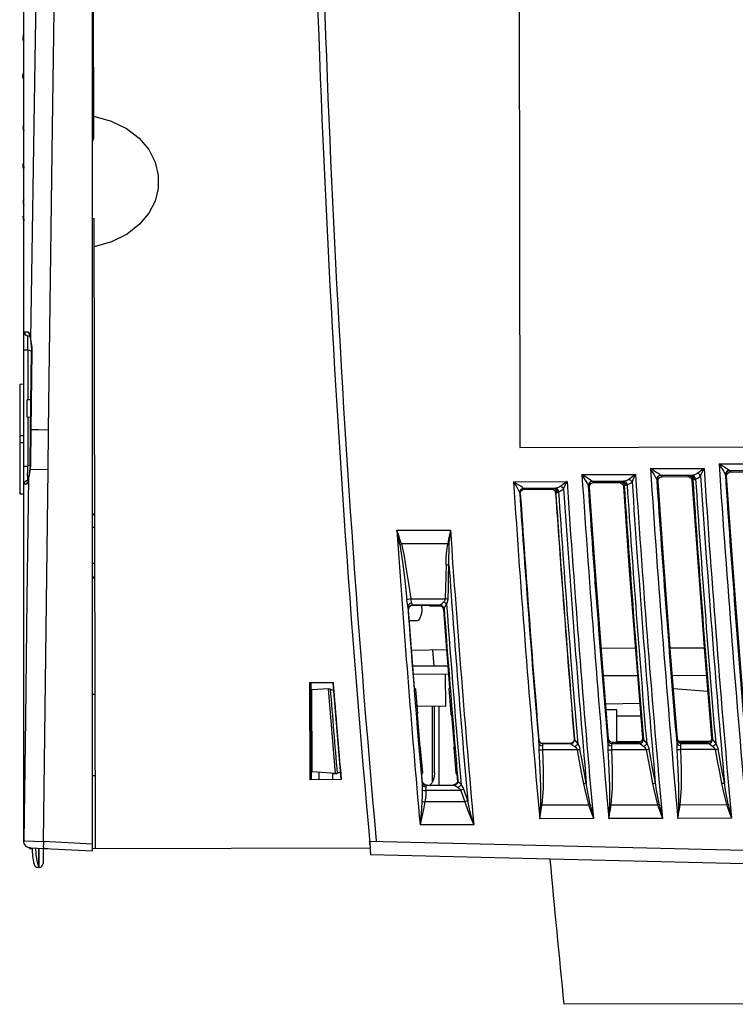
# Model space of a CAD drawing. Extents: x 0 to 420, y 0 to 297.
# Tile 24 of 30: x 262 to 288, y 119 to 155. Entities that reach past the tile are written whole.
import ezdxf

# ---------------------------------------------------------------- set-up
doc = ezdxf.new("R2010")
doc.units = 0
doc.header["$LTSCALE"] = 23.1
doc.layers.get('0').update_dxf_attribs({"linetype": 'CONTINUOUS'})

msp = doc.modelspace()

# ---------------------------------------------------------------- linework, layer by layer
at = {"color": 7, "linetype": 'CONTINUOUS'}
for p, q in [((264.22, 124.314), (264.22, 172.916)), ((264.267, 150.297), (264.223, 172.385)), ((279.691, 168.484), (279.75, 138.984)), ((261.72, 124.682), (261.72, 166.403)), ((261.705, 153.957), (261.698, 153.932)), ((261.72, 153.994), (261.7, 153.975)), ((261.687, 153.865), (261.686, 153.836)), ((261.695, 153.83), (261.686, 153.836)), ((261.689, 153.797), (261.69, 153.795)), ((261.69, 153.795), (261.72, 153.763)), ((261.693, 153.878), (261.692, 153.862)), ((261.692, 153.862), (261.693, 153.871)), ((261.692, 153.862), (261.692, 153.862)), ((261.695, 153.907), (261.693, 153.878)), ((261.694, 153.862), (261.693, 153.871)), ((261.698, 153.932), (261.695, 153.907)), ((262.115, 153.046), (261.962, 142.92)), ((261.72, 152.599), (261.7, 152.579)), ((261.72, 152.511), (261.709, 152.509)), ((261.696, 152.399), (261.72, 152.375)), ((261.72, 150.717), (261.699, 150.696)), ((261.699, 150.628), (261.692, 150.626)), ((261.692, 150.626), (261.693, 150.594)), ((261.693, 150.594), (261.695, 150.564)), ((261.699, 150.615), (261.699, 150.599)), ((261.699, 150.615), (261.699, 150.615)), ((261.699, 150.615), (261.7, 150.611)), ((261.699, 150.599), (261.702, 150.57)), ((261.7, 150.617), (261.7, 150.611)), ((261.704, 150.516), (261.72, 150.5)), ((261.72, 149.323), (261.699, 149.301)), ((261.71, 149.12), (261.72, 149.111)), ((261.72, 149.159), (261.716, 149.161)), ((261.715, 147.973), (261.698, 147.956)), ((261.72, 147.993), (261.699, 147.97)), ((261.7, 147.906), (261.703, 147.875)), ((261.704, 147.914), (261.705, 147.9)), ((261.704, 147.914), (261.704, 147.914)), ((261.705, 147.903), (261.705, 147.9)), ((261.72, 147.821), (261.712, 147.849)), ((261.711, 147.842), (261.714, 147.824)), ((261.714, 147.824), (261.72, 147.807)), ((261.716, 147.787), (261.72, 147.784)), ((261.72, 147.416), (261.699, 147.392)), ((261.699, 147.39), (261.699, 147.392)), ((261.72, 147.211), (261.719, 147.209)), ((264.273, 147.313), (264.22, 147.293)), ((264.32, 124.403), (264.273, 147.313)), ((261.942, 143.02), (261.871, 143.036)), ((261.883, 143.181), (261.897, 143.115)), ((261.897, 143.115), (261.94, 143.062)), ((261.939, 143.06), (261.962, 142.92)), ((261.94, 143.031), (261.951, 142.973)), ((261.951, 142.973), (261.961, 142.9)), ((261.962, 142.92), (261.961, 142.902)), ((261.961, 142.902), (261.961, 142.9)), ((261.961, 142.902), (261.977, 142.779)), ((261.962, 142.92), (261.986, 142.78)), ((261.72, 142.534), (261.867, 142.534)), ((261.867, 142.534), (261.867, 140.715)), ((261.867, 142.534), (261.999, 142.496)), ((261.977, 142.779), (261.998, 142.569)), ((261.998, 142.569), (262, 142.47)), ((261.964, 139.625), (262, 142.47)), ((262.013, 142.469), (261.978, 139.625)), ((262.013, 142.469), (262, 142.47)), ((261.57, 141.288), (261.72, 141.291)), ((261.57, 141.288), (261.57, 137.294)), ((261.978, 140.718), (261.837, 140.715)), ((261.838, 140.081), (261.837, 140.715)), ((261.97, 140.078), (261.838, 140.081)), ((261.867, 140.081), (261.867, 138.298)), ((261.948, 138.348), (261.964, 139.625)), ((261.978, 139.625), (261.962, 138.348)), ((262.241, 139.622), (261.964, 139.625)), ((262.619, 139.617), (262.241, 139.622)), ((262.601, 138.173), (262.619, 139.617)), ((261.57, 139.413), (261.72, 139.416)), ((261.57, 139.169), (261.72, 139.166)), ((279.75, 138.984), (293.25, 139.011)), ((261.72, 138.298), (261.867, 138.298)), ((261.948, 138.322), (261.867, 138.298)), ((261.939, 138.196), (261.929, 138.118)), ((261.94, 138.208), (261.939, 138.196)), ((261.95, 138.181), (261.939, 138.196)), ((261.948, 138.328), (261.94, 138.208)), ((261.948, 138.348), (261.948, 138.328)), ((261.962, 138.348), (261.948, 138.348)), ((261.956, 138.237), (261.95, 138.181)), ((261.961, 138.293), (261.956, 138.237)), ((261.962, 138.348), (261.961, 138.293)), ((284.496, 138.212), (286.443, 138.216)), ((286.99, 138.387), (288.937, 138.391)), ((261.86, 137.877), (261.859, 137.985)), ((261.892, 137.863), (261.874, 137.748)), ((261.892, 137.88), (261.885, 137.832)), ((261.91, 137.959), (261.892, 137.863)), ((261.902, 137.95), (261.892, 137.879)), ((261.892, 137.879), (261.892, 137.88)), ((261.892, 137.863), (261.892, 137.879)), ((261.929, 138.118), (261.902, 137.95)), ((261.932, 138.067), (261.91, 137.959)), ((261.95, 138.181), (261.932, 138.067)), ((262.601, 138.173), (261.95, 138.181)), ((262.434, 124.657), (262.601, 138.173)), ((282.005, 137.995), (283.952, 137.999)), ((285.959, 137.965), (284.875, 137.963)), ((284.92, 137.921), (284.875, 137.963)), ((284.92, 137.921), (285.855, 137.923)), ((285.884, 137.954), (285.855, 137.923)), ((285.855, 137.923), (285.927, 137.905)), ((285.956, 137.936), (285.884, 137.954)), ((286.019, 137.946), (285.959, 137.965)), ((286.213, 138.048), (286.158, 138.015)), ((287.22, 137.978), (287.264, 137.937)), ((288.453, 138.14), (287.369, 138.138)), ((287.413, 138.097), (287.369, 138.138)), ((287.413, 138.097), (288.35, 138.099)), ((261.835, 137.649), (261.732, 137.647)), ((261.813, 137.78), (261.867, 137.796)), ((261.869, 137.748), (261.866, 137.736)), ((261.867, 137.796), (261.88, 137.799)), ((261.879, 137.795), (261.867, 137.796)), ((279.517, 137.736), (281.464, 137.74)), ((280.98, 137.489), (279.896, 137.487)), ((279.914, 137.47), (279.896, 137.487)), ((279.914, 137.47), (280.899, 137.472)), ((280.905, 137.478), (280.899, 137.472)), ((282.235, 137.586), (282.281, 137.543)), ((283.468, 137.748), (282.384, 137.746)), ((282.43, 137.703), (282.384, 137.746)), ((282.43, 137.703), (283.363, 137.705)), ((283.393, 137.737), (283.363, 137.705)), ((283.513, 137.565), (283.543, 137.597)), ((284.726, 137.803), (284.771, 137.761)), ((286.005, 137.783), (286.034, 137.814)), ((261.57, 137.294), (261.72, 137.291)), ((279.765, 137.31), (279.747, 137.327)), ((281.055, 137.338), (281.049, 137.332)), ((264.22, 136.576), (264.295, 136.572)), ((264.295, 136.53), (264.22, 136.531)), ((264.296, 136.068), (264.22, 136.072)), ((275.276, 135.974), (277.224, 135.978)), ((277.128, 135.48), (275.443, 135.477)), ((264.299, 134.765), (264.22, 134.76)), ((264.22, 134.275), (264.3, 134.276)), ((264.298, 134.233), (264.22, 134.229)), ((275.683, 133.148), (275.674, 133.212)), ((275.742, 133.195), (275.791, 133.23)), ((275.784, 133.474), (277.032, 133.477)), ((275.797, 133.42), (275.784, 133.474)), ((275.845, 133.249), (275.785, 133.237)), ((275.791, 133.23), (275.852, 133.243)), ((275.823, 133.326), (275.797, 133.42)), ((275.831, 133.287), (275.823, 133.326)), ((276.845, 133.251), (275.845, 133.249)), ((275.852, 133.243), (275.845, 133.249)), ((275.852, 133.243), (276.46, 133.244)), ((276.188, 133.147), (276.188, 133.243)), ((276.461, 133.229), (276.46, 133.244)), ((276.461, 133.229), (276.825, 133.23)), ((276.845, 133.251), (276.825, 133.23)), ((275.703, 133.149), (275.695, 133.088)), ((275.702, 133.082), (275.695, 133.088)), ((276.974, 133.091), (276.993, 133.112)), ((276.974, 133.091), (277.085, 131.631)), ((276.016, 132.676), (275.733, 132.676)), ((277.085, 131.631), (275.815, 131.606)), ((276.629, 131.028), (276.583, 131.621)), ((277.085, 131.631), (277.132, 131.029)), ((282.706, 131.69), (283.941, 131.692)), ((285.212, 131.695), (286.449, 131.697)), ((277.132, 131.029), (275.86, 131.026)), ((277.132, 131.029), (277.194, 130.248)), ((277.156, 130.725), (275.882, 130.745)), ((277.053, 129.566), (277.051, 130.727)), ((282.786, 130.69), (284.021, 130.692)), ((285.293, 130.695), (286.53, 130.698)), ((272.117, 130.433), (272.963, 130.435)), ((272.124, 126.904), (272.117, 130.433)), ((272.952, 130.423), (272.129, 130.421)), ((272.136, 126.916), (272.129, 130.421)), ((272.157, 130.421), (272.164, 126.917)), ((264.22, 130.016), (264.308, 130.012)), ((272.792, 130.21), (272.193, 130.166)), ((272.199, 127.184), (272.193, 130.166)), ((272.792, 130.21), (272.856, 130.211)), ((273.045, 127.127), (272.792, 130.21)), ((272.86, 130.171), (272.972, 130.174)), ((275.921, 130.241), (275.967, 130.191)), ((276.038, 129.312), (275.967, 130.191)), ((277.169, 130.215), (277.194, 130.248)), ((277.169, 130.215), (277.243, 129.294)), ((286.578, 130.106), (285.332, 130.213)), ((272.159, 129.611), (272.194, 129.611)), ((284.103, 129.678), (282.87, 129.654)), ((272.195, 129.299), (272.16, 129.299)), ((277.053, 129.566), (276.016, 129.582)), ((276.023, 129.285), (276.038, 129.312)), ((276.123, 128.07), (276.023, 129.285)), ((276.575, 126.822), (276.569, 129.573)), ((276.648, 127.148), (276.643, 129.572)), ((276.821, 126.711), (276.815, 129.57)), ((277.263, 129.265), (277.243, 129.294)), ((277.263, 129.265), (277.36, 128.094)), ((283.269, 129.441), (282.888, 129.44)), ((283.272, 128.25), (283.269, 129.441)), ((284.141, 129.218), (283.27, 129.216)), ((272.196, 128.549), (272.161, 128.549)), ((272.162, 128.236), (272.197, 128.236)), ((280.441, 128.357), (280.434, 128.349)), ((280.465, 128.287), (280.441, 128.357)), ((280.513, 128.23), (280.584, 128.212)), ((280.591, 128.219), (280.584, 128.212)), ((280.584, 128.212), (281.585, 128.214)), ((281.577, 128.221), (280.591, 128.219)), ((281.577, 128.221), (281.585, 128.214)), ((281.726, 128.384), (281.733, 128.377)), ((282.973, 128.388), (282.943, 128.354)), ((282.997, 128.318), (282.973, 128.388)), ((283.021, 128.235), (283.092, 128.217)), ((283.092, 128.217), (283.123, 128.25)), ((283.092, 128.217), (284.093, 128.219)), ((284.057, 128.252), (283.123, 128.25)), ((283.272, 128.291), (284.157, 128.293)), ((284.057, 128.252), (284.093, 128.219)), ((284.241, 128.382), (284.207, 128.414)), ((285.481, 128.392), (285.451, 128.359)), ((285.505, 128.322), (285.481, 128.392)), ((285.53, 128.24), (285.601, 128.222)), ((286.668, 128.298), (285.534, 128.295)), ((285.601, 128.222), (285.63, 128.254)), ((285.601, 128.222), (286.602, 128.224)), ((286.567, 128.256), (285.63, 128.254)), ((286.567, 128.256), (286.602, 128.224)), ((286.75, 128.387), (286.716, 128.418)), ((272.162, 128.041), (272.197, 128.041)), ((273.142, 128.086), (273.241, 126.918)), ((276.123, 128.07), (276.143, 128.043)), ((276.218, 127.155), (276.143, 128.043)), ((277.345, 128.066), (277.36, 128.094)), ((277.345, 128.066), (277.424, 127.137)), ((281.829, 127.99), (280.58, 127.987)), ((281.829, 127.99), (281.982, 127.167)), ((284.337, 127.995), (283.088, 127.992)), ((284.337, 127.995), (284.491, 127.172)), ((286.846, 128), (285.597, 127.997)), ((273.045, 127.127), (272.199, 127.184)), ((272.454, 126.917), (272.454, 127.167)), ((272.954, 126.918), (272.954, 127.133)), ((272.954, 127.129), (273.11, 127.126)), ((273.107, 127.164), (273.22, 127.163)), ((276.18, 127.107), (276.218, 127.155)), ((276.203, 126.847), (276.18, 127.107)), ((277.454, 127.104), (277.424, 127.137)), ((277.454, 127.104), (277.479, 126.812)), ((281.982, 127.167), (282.058, 126.756)), ((284.491, 127.172), (284.568, 126.761)), ((264.314, 127.044), (264.22, 127.039)), ((272.136, 126.916), (272.124, 126.904)), ((273.255, 126.906), (272.124, 126.904)), ((272.136, 126.916), (273.241, 126.918)), ((273.241, 126.918), (273.255, 126.906)), ((276.192, 126.792), (276.193, 126.741)), ((276.203, 126.847), (276.196, 126.839)), ((276.196, 126.839), (276.22, 126.77)), ((276.227, 126.777), (276.203, 126.847)), ((276.22, 126.77), (276.274, 126.72)), ((276.281, 126.728), (276.227, 126.777)), ((276.352, 126.71), (276.281, 126.728)), ((276.551, 126.775), (276.491, 126.711)), ((277.449, 126.762), (277.4, 126.726)), ((277.48, 126.814), (277.449, 126.762)), ((277.488, 126.876), (277.48, 126.814)), ((277.495, 126.869), (277.488, 126.876)), ((276.274, 126.72), (276.345, 126.702)), ((277.604, 126.515), (276.331, 126.513)), ((276.352, 126.71), (276.345, 126.702)), ((276.345, 126.702), (277.35, 126.704)), ((276.352, 126.71), (277.339, 126.713)), ((277.4, 126.726), (277.339, 126.713)), ((277.346, 126.706), (277.339, 126.713)), ((277.406, 126.719), (277.346, 126.706)), ((277.409, 126.718), (277.35, 126.704)), ((277.35, 126.704), (277.392, 126.691)), ((277.604, 126.515), (277.743, 126.1)), ((277.854, 126.129), (277.71, 126.56)), ((277.743, 126.1), (276.298, 126.097)), ((280.556, 125.984), (282.243, 125.987)), ((283.065, 125.989), (284.752, 125.992)), ((285.575, 125.994), (287.261, 125.997)), ((282.42, 125.49), (280.47, 125.486)), ((284.93, 125.495), (282.979, 125.491)), ((287.439, 125.5), (285.489, 125.496)), ((278.073, 125.261), (276.123, 125.257)), ((261.72, 124.682), (261.723, 124.685)), ((261.72, 124.682), (261.72, 124.682)), ((261.72, 124.682), (261.72, 124.682)), ((264.22, 124.564), (262.434, 124.657)), ((274.277, 124.674), (291.78, 124.251)), ((261.92, 124.398), (261.919, 124.432)), ((261.92, 124.398), (262.021, 124.398)), ((261.957, 124.432), (264.22, 124.314)), ((262.27, 123.715), (262.27, 124.416)), ((262.277, 123.716), (262.277, 124.416)), ((262.417, 124.399), (262.588, 124.399)), ((262.42, 124.411), (262.42, 123.861)), ((264.22, 124.403), (274.312, 124.423)), ((291.531, 123.757), (274.323, 124.173)), ((262.27, 123.716), (262.228, 123.717)), ((262.27, 123.716), (262.277, 123.716)), ((291.541, 118.758), (281.35, 118.737))]:
    msp.add_line(p, q, dxfattribs=at)
for points in [[(262.45, 172.588), (262.277, 162.935), (262.115, 153.046)], [(262.619, 139.617), (262.764, 150.613), (262.917, 161.61), (263.079, 172.607)], [(261.7, 153.976), (261.698, 153.969), (261.694, 153.952), (261.691, 153.927)], [(261.72, 153.935), (261.708, 153.923), (261.7, 153.904)], [(261.72, 153.986), (261.717, 153.983), (261.705, 153.957)], [(261.686, 153.836), (261.687, 153.811), (261.689, 153.797)], [(261.691, 153.927), (261.688, 153.897), (261.687, 153.865)], [(261.692, 153.862), (261.692, 153.86), (261.693, 153.845)], [(261.7, 153.904), (261.7, 153.909), (261.699, 153.913), (261.699, 153.916), (261.698, 153.917), (261.698, 153.916), (261.697, 153.913), (261.696, 153.909), (261.695, 153.903), (261.694, 153.897), (261.694, 153.891), (261.694, 153.884), (261.693, 153.876), (261.693, 153.871)], [(261.693, 153.845), (261.695, 153.826), (261.7, 153.807), (261.707, 153.787), (261.718, 153.769), (261.72, 153.766)], [(261.7, 153.904), (261.7, 153.892), (261.699, 153.88), (261.697, 153.868), (261.696, 153.861), (261.694, 153.859), (261.694, 153.862)], [(261.689, 152.469), (261.689, 152.501), (261.691, 152.531), (261.694, 152.556), (261.697, 152.573), (261.7, 152.579)], [(261.709, 152.509), (261.708, 152.479), (261.707, 152.451), (261.704, 152.426), (261.701, 152.407), (261.698, 152.399), (261.696, 152.399)], [(261.7, 152.579), (261.701, 152.58), (261.704, 152.575), (261.707, 152.56), (261.708, 152.537), (261.709, 152.509)], [(261.696, 152.399), (261.694, 152.402), (261.691, 152.417), (261.689, 152.44), (261.689, 152.469)], [(264.266, 151.03), (264.889, 150.85), (265.448, 150.58), (265.913, 150.226), (266.261, 149.814), (266.494, 149.354), (266.606, 148.876), (266.601, 148.395), (266.488, 147.937), (266.265, 147.499), (265.929, 147.096), (265.471, 146.74), (264.909, 146.462), (264.276, 146.275)], [(261.695, 150.679), (261.693, 150.655), (261.692, 150.626)], [(261.699, 150.696), (261.698, 150.693), (261.695, 150.679)], [(261.695, 150.564), (261.698, 150.539), (261.701, 150.522), (261.704, 150.516)], [(261.7, 150.644), (261.699, 150.624), (261.699, 150.615)], [(261.72, 150.709), (261.71, 150.689), (261.703, 150.666), (261.7, 150.644)], [(261.707, 150.599), (261.706, 150.604), (261.706, 150.612), (261.706, 150.618), (261.705, 150.623), (261.704, 150.628), (261.704, 150.632), (261.703, 150.633), (261.702, 150.633), (261.701, 150.631), (261.701, 150.628), (261.7, 150.623), (261.7, 150.617)], [(261.707, 150.599), (261.706, 150.587), (261.705, 150.58), (261.704, 150.577), (261.703, 150.579), (261.701, 150.588), (261.7, 150.598), (261.7, 150.611)], [(261.702, 150.57), (261.707, 150.544), (261.718, 150.515), (261.72, 150.512)], [(261.72, 150.589), (261.715, 150.591), (261.707, 150.599)], [(264.22, 150.127), (264.222, 150.13), (264.24, 150.163), (264.254, 150.201), (264.264, 150.246), (264.267, 150.297)], [(261.695, 149.26), (261.696, 149.283), (261.698, 149.297), (261.699, 149.301)], [(261.699, 149.301), (261.7, 149.301), (261.704, 149.293), (261.707, 149.275), (261.711, 149.248), (261.713, 149.219), (261.715, 149.189), (261.716, 149.161)], [(261.71, 149.12), (261.708, 149.125), (261.704, 149.142), (261.701, 149.167), (261.698, 149.198), (261.696, 149.23), (261.695, 149.26)], [(261.716, 149.161), (261.715, 149.139), (261.714, 149.124), (261.711, 149.119), (261.71, 149.12)], [(261.699, 147.97), (261.698, 147.968), (261.698, 147.956)], [(261.698, 147.956), (261.698, 147.934), (261.7, 147.906)], [(261.703, 147.875), (261.707, 147.843), (261.71, 147.815), (261.714, 147.796), (261.716, 147.787)], [(261.72, 147.983), (261.712, 147.965), (261.706, 147.938), (261.704, 147.917), (261.704, 147.914)], [(261.704, 147.914), (261.704, 147.906), (261.706, 147.884), (261.708, 147.861), (261.711, 147.842)], [(261.712, 147.849), (261.712, 147.853), (261.712, 147.859), (261.711, 147.865), (261.711, 147.872), (261.71, 147.879), (261.709, 147.887), (261.708, 147.893), (261.707, 147.899), (261.707, 147.902), (261.706, 147.904), (261.706, 147.904), (261.705, 147.903)], [(261.709, 147.854), (261.708, 147.865), (261.707, 147.879), (261.706, 147.89), (261.705, 147.9)], [(261.712, 147.849), (261.712, 147.845), (261.711, 147.846), (261.709, 147.854)], [(261.699, 147.392), (261.7, 147.391), (261.701, 147.381), (261.704, 147.362), (261.708, 147.334), (261.711, 147.302), (261.715, 147.269), (261.717, 147.242), (261.719, 147.222), (261.72, 147.211)], [(261.719, 147.209), (261.719, 147.21), (261.717, 147.218), (261.715, 147.236), (261.711, 147.262), (261.708, 147.294), (261.704, 147.327), (261.701, 147.356), (261.7, 147.377), (261.699, 147.39)], [(261.72, 138.298), (261.72, 142.635), (261.72, 142.734), (261.72, 142.829), (261.721, 142.916), (261.722, 142.994), (261.723, 143.061), (261.726, 143.114), (261.728, 143.154), (261.732, 143.177), (261.736, 143.185)], [(261.736, 143.185), (261.746, 143.132), (261.774, 143.086), (261.817, 143.052), (261.871, 143.036)], [(261.736, 143.185), (261.768, 143.185), (261.817, 143.184), (261.883, 143.181)], [(261.867, 142.534), (261.864, 142.622), (261.862, 142.707), (261.86, 142.787), (261.86, 142.858), (261.86, 142.919), (261.861, 142.969), (261.863, 143.006), (261.867, 143.028), (261.871, 143.036)], [(261.871, 143.036), (261.9, 143.036), (261.939, 143.035)], [(261.883, 143.181), (261.912, 143.15), (261.939, 143.06)], [(261.924, 143.085), (261.924, 143.085), (261.93, 143.069), (261.94, 143.031)], [(261.986, 142.78), (262.006, 142.63), (262.014, 142.469)], [(261.732, 137.647), (261.727, 137.671), (261.723, 137.748), (261.721, 137.887), (261.72, 138.073), (261.72, 138.298)], [(261.859, 137.985), (261.862, 138.127), (261.867, 138.298)], [(284.496, 138.212), (284.563, 138.098), (284.614, 138.011), (284.652, 137.945), (284.682, 137.891), (284.711, 137.838), (284.723, 137.808)], [(284.873, 137.966), (284.854, 137.983), (284.807, 138.015), (284.758, 138.048), (284.695, 138.088), (284.61, 138.141), (284.496, 138.212)], [(286.443, 138.216), (286.358, 138.155), (286.281, 138.098), (286.213, 138.048)], [(286.319, 137.955), (286.356, 138.034), (286.398, 138.121), (286.443, 138.216)], [(287.366, 138.141), (287.347, 138.159), (287.301, 138.191), (287.252, 138.223), (287.188, 138.263), (287.103, 138.317), (286.99, 138.387)], [(286.99, 138.387), (287.057, 138.273), (287.108, 138.186), (287.146, 138.12), (287.176, 138.067), (287.205, 138.013), (287.217, 137.983)], [(261.892, 137.863), (261.834, 133.507), (261.778, 129.114), (261.723, 124.685)], [(261.867, 137.796), (261.862, 137.816), (261.86, 137.877)], [(261.885, 137.832), (261.877, 137.783), (261.869, 137.748)], [(282.382, 137.749), (282.362, 137.766), (282.316, 137.798), (282.267, 137.83), (282.204, 137.871), (282.118, 137.924), (282.005, 137.995)], [(282.005, 137.995), (282.072, 137.881), (282.123, 137.794), (282.161, 137.728), (282.191, 137.674), (282.22, 137.621), (282.232, 137.591)], [(283.722, 137.831), (283.667, 137.798), (283.605, 137.773), (283.538, 137.757)], [(283.952, 137.999), (283.867, 137.938), (283.79, 137.881), (283.722, 137.831)], [(283.722, 137.831), (283.762, 137.807), (283.799, 137.774), (283.828, 137.738)], [(283.828, 137.738), (283.865, 137.817), (283.907, 137.904), (283.952, 137.999)], [(284.873, 137.966), (284.816, 137.954), (284.767, 137.922), (284.733, 137.869), (284.723, 137.808)], [(284.875, 137.963), (284.816, 137.95), (284.766, 137.915), (284.734, 137.863), (284.726, 137.803)], [(284.771, 137.761), (284.779, 137.822), (284.811, 137.873), (284.86, 137.908), (284.92, 137.921)], [(284.875, 137.963), (284.874, 137.963), (284.873, 137.964), (284.873, 137.966)], [(285.884, 137.954), (285.895, 137.958), (285.92, 137.961), (285.959, 137.965)], [(285.927, 137.905), (285.981, 137.854), (286.005, 137.783)], [(286.034, 137.814), (286.011, 137.885), (285.956, 137.936)], [(285.959, 137.965), (285.98, 137.967), (286.003, 137.97), (286.029, 137.974)], [(286.086, 137.824), (286.067, 137.893), (286.019, 137.946)], [(286.158, 138.015), (286.096, 137.99), (286.029, 137.974)], [(286.135, 137.836), (286.113, 137.897), (286.075, 137.947), (286.029, 137.974)], [(286.086, 137.824), (286.101, 137.826), (286.117, 137.83), (286.135, 137.836)], [(286.135, 137.836), (286.205, 137.864), (286.267, 137.904), (286.319, 137.955)], [(286.319, 137.955), (286.29, 137.991), (286.253, 138.024), (286.213, 138.048)], [(287.366, 138.141), (287.309, 138.13), (287.26, 138.097), (287.226, 138.045), (287.217, 137.983)], [(287.22, 137.978), (287.219, 137.979), (287.218, 137.981), (287.217, 137.983)], [(287.369, 138.138), (287.31, 138.126), (287.26, 138.09), (287.228, 138.038), (287.22, 137.978)], [(287.264, 137.937), (287.272, 137.998), (287.304, 138.049), (287.353, 138.084), (287.413, 138.097)], [(287.988, 128.396), (287.728, 131.575), (287.486, 134.755), (287.264, 137.937)], [(287.369, 138.138), (287.368, 138.139), (287.367, 138.14), (287.366, 138.141)], [(261.732, 137.647), (261.741, 137.7), (261.769, 137.746), (261.813, 137.78)], [(261.835, 137.649), (261.851, 137.716), (261.896, 137.768)], [(261.874, 137.748), (261.854, 137.675), (261.835, 137.649)], [(279.517, 137.736), (279.584, 137.622), (279.635, 137.535), (279.673, 137.469), (279.703, 137.416), (279.732, 137.362), (279.744, 137.332)], [(279.893, 137.49), (279.874, 137.507), (279.828, 137.539), (279.779, 137.572), (279.715, 137.612), (279.63, 137.665), (279.517, 137.736)], [(279.893, 137.49), (279.836, 137.478), (279.787, 137.446), (279.753, 137.393), (279.744, 137.332)], [(279.896, 137.487), (279.837, 137.474), (279.787, 137.439), (279.755, 137.387), (279.747, 137.327)], [(279.765, 137.31), (279.773, 137.371), (279.804, 137.422), (279.854, 137.457), (279.914, 137.47)], [(279.896, 137.487), (279.895, 137.487), (279.894, 137.489), (279.893, 137.49)], [(280.899, 137.472), (280.971, 137.454), (281.025, 137.403), (281.049, 137.332)], [(280.98, 137.489), (280.941, 137.486), (280.915, 137.482), (280.905, 137.478)], [(280.905, 137.478), (280.976, 137.46), (281.031, 137.409), (281.055, 137.338)], [(281.049, 137.498), (281.024, 137.494), (281.001, 137.491), (280.98, 137.489)], [(280.98, 137.489), (281.038, 137.468), (281.086, 137.415), (281.107, 137.348)], [(281.234, 137.572), (281.179, 137.539), (281.117, 137.514), (281.049, 137.498)], [(281.049, 137.498), (281.096, 137.473), (281.135, 137.422), (281.155, 137.36)], [(281.34, 137.479), (281.288, 137.428), (281.226, 137.388), (281.155, 137.36)], [(281.464, 137.74), (281.379, 137.679), (281.302, 137.623), (281.234, 137.572)], [(281.234, 137.572), (281.274, 137.548), (281.311, 137.516), (281.34, 137.479)], [(281.34, 137.479), (281.376, 137.558), (281.418, 137.645), (281.464, 137.74)], [(282.382, 137.749), (282.325, 137.737), (282.276, 137.705), (282.242, 137.652), (282.232, 137.591)], [(282.235, 137.586), (282.234, 137.587), (282.233, 137.588), (282.232, 137.591)], [(282.384, 137.746), (282.325, 137.733), (282.275, 137.698), (282.243, 137.646), (282.235, 137.586)], [(282.281, 137.543), (282.289, 137.603), (282.321, 137.655), (282.37, 137.69), (282.43, 137.703)], [(282.973, 128.388), (282.725, 131.438), (282.494, 134.49), (282.281, 137.543)], [(282.384, 137.746), (282.383, 137.746), (282.382, 137.747), (282.382, 137.749)], [(283.363, 137.705), (283.435, 137.686), (283.489, 137.636), (283.513, 137.565)], [(283.468, 137.748), (283.429, 137.744), (283.404, 137.741), (283.393, 137.737)], [(283.393, 137.737), (283.465, 137.719), (283.52, 137.668), (283.543, 137.597)], [(283.538, 137.757), (283.512, 137.752), (283.489, 137.749), (283.468, 137.748)], [(283.468, 137.748), (283.527, 137.727), (283.574, 137.674), (283.595, 137.606)], [(283.513, 137.565), (283.727, 134.514), (283.958, 131.463), (284.207, 128.414)], [(283.538, 137.757), (283.584, 137.731), (283.623, 137.681), (283.644, 137.619)], [(283.543, 137.597), (283.55, 137.601), (283.568, 137.604), (283.595, 137.606)], [(283.644, 137.619), (283.626, 137.613), (283.609, 137.609), (283.595, 137.606)], [(283.828, 137.738), (283.776, 137.687), (283.714, 137.647), (283.644, 137.619)], [(284.726, 137.803), (284.725, 137.804), (284.724, 137.806), (284.723, 137.808)], [(285.481, 128.392), (285.226, 131.513), (284.989, 134.636), (284.771, 137.761)], [(286.005, 137.783), (286.224, 134.66), (286.461, 131.539), (286.716, 128.418)], [(286.034, 137.814), (286.041, 137.818), (286.059, 137.821), (286.086, 137.824)], [(279.747, 137.327), (279.746, 137.328), (279.745, 137.33), (279.744, 137.332)], [(281.055, 137.338), (281.062, 137.342), (281.08, 137.345), (281.107, 137.348)], [(281.155, 137.36), (281.137, 137.354), (281.121, 137.35), (281.107, 137.348)], [(275.443, 135.477), (275.389, 135.641), (275.333, 135.807), (275.276, 135.974)], [(275.387, 135.458), (275.351, 135.628), (275.314, 135.8), (275.276, 135.974)], [(277.224, 135.978), (277.191, 135.811), (277.158, 135.645), (277.128, 135.48)], [(277.184, 135.47), (277.196, 135.637), (277.21, 135.806), (277.224, 135.978)], [(275.387, 135.458), (275.405, 135.465), (275.424, 135.471), (275.443, 135.477)], [(275.387, 135.458), (275.485, 134.82), (275.567, 134.163), (275.644, 133.449)], [(275.443, 135.477), (275.54, 135.025), (275.622, 134.546), (275.701, 134.031), (275.784, 133.474)], [(277.066, 134.711), (277.076, 134.978), (277.096, 135.235), (277.128, 135.48)], [(277.184, 135.47), (277.166, 135.473), (277.147, 135.477), (277.128, 135.48)], [(277.172, 134.703), (277.172, 134.967), (277.175, 135.219), (277.184, 135.47)], [(277.066, 134.711), (277.055, 134.3), (277.043, 133.889), (277.032, 133.477)], [(277.172, 134.703), (277.141, 134.707), (277.105, 134.709), (277.066, 134.711)], [(277.138, 133.47), (277.149, 133.881), (277.16, 134.292), (277.172, 134.703)], [(275.784, 133.474), (275.726, 133.467), (275.676, 133.458), (275.644, 133.449)], [(275.674, 133.212), (275.665, 133.292), (275.655, 133.369), (275.644, 133.449)], [(275.823, 133.326), (275.751, 133.306), (275.695, 133.263), (275.674, 133.212)], [(275.702, 133.082), (275.711, 133.143), (275.742, 133.195)], [(275.785, 133.237), (275.735, 133.201), (275.703, 133.149)], [(275.845, 133.249), (275.839, 133.26), (275.831, 133.287)], [(276.825, 133.23), (276.897, 133.212), (276.95, 133.162), (276.974, 133.091)], [(276.845, 133.251), (276.879, 133.268), (276.923, 133.304), (276.977, 133.36)], [(276.993, 133.112), (276.97, 133.182), (276.916, 133.233), (276.845, 133.251)], [(277.032, 133.477), (277.025, 133.435), (277.006, 133.396), (276.977, 133.36)], [(277.083, 133.283), (277.054, 133.313), (277.017, 133.34), (276.977, 133.36)], [(276.993, 133.112), (277.006, 133.15), (277.035, 133.204), (277.083, 133.283)], [(277.138, 133.47), (277.107, 133.473), (277.071, 133.475), (277.032, 133.477)], [(277.083, 133.283), (277.113, 133.343), (277.131, 133.406), (277.138, 133.47)], [(275.695, 133.088), (275.69, 133.105), (275.683, 133.148)], [(275.921, 130.241), (275.847, 131.188), (275.774, 132.135), (275.702, 133.082)], [(276.188, 133.147), (276.18, 133.006), (276.154, 132.875), (276.116, 132.771), (276.068, 132.701), (276.016, 132.676)], [(272.952, 130.423), (273.046, 129.254), (273.142, 128.086)], [(280.434, 128.349), (280.431, 128.333), (280.431, 128.29), (280.433, 128.226)], [(280.433, 128.226), (280.458, 128.181), (280.513, 128.147), (280.582, 128.135)], [(280.433, 128.226), (280.435, 128.154), (280.436, 128.075), (280.44, 127.99)], [(280.434, 128.349), (280.458, 128.28), (280.513, 128.23)], [(280.591, 128.219), (280.519, 128.237), (280.465, 128.287)], [(280.582, 128.135), (280.58, 128.175), (280.581, 128.201), (280.584, 128.212)], [(281.726, 128.384), (281.718, 128.322), (281.687, 128.27), (281.637, 128.234), (281.577, 128.221)], [(281.585, 128.214), (281.644, 128.227), (281.694, 128.263), (281.725, 128.316), (281.733, 128.377)], [(281.585, 128.214), (281.625, 128.199), (281.677, 128.164), (281.745, 128.106)], [(281.733, 128.377), (281.752, 128.336), (281.79, 128.279), (281.85, 128.2)], [(281.745, 128.106), (281.786, 128.133), (281.822, 128.165), (281.85, 128.2)], [(281.85, 128.2), (281.889, 128.141), (281.917, 128.078), (281.934, 128.014)], [(282.943, 128.354), (282.94, 128.338), (282.939, 128.295), (282.941, 128.231)], [(282.941, 128.231), (282.966, 128.186), (283.022, 128.152), (283.091, 128.14)], [(282.941, 128.231), (282.943, 128.159), (282.945, 128.08), (282.948, 127.995)], [(282.943, 128.354), (282.967, 128.285), (283.021, 128.235)], [(283.123, 128.25), (283.051, 128.268), (282.997, 128.318)], [(283.091, 128.14), (283.089, 128.18), (283.089, 128.206), (283.092, 128.217)], [(284.207, 128.414), (284.199, 128.353), (284.168, 128.3), (284.118, 128.265), (284.057, 128.252)], [(284.093, 128.219), (284.153, 128.232), (284.202, 128.268), (284.234, 128.321), (284.241, 128.382)], [(284.093, 128.219), (284.134, 128.204), (284.186, 128.169), (284.253, 128.111)], [(284.241, 128.382), (284.26, 128.341), (284.299, 128.284), (284.359, 128.205)], [(284.253, 128.111), (284.294, 128.138), (284.331, 128.17), (284.359, 128.205)], [(284.359, 128.205), (284.397, 128.146), (284.426, 128.083), (284.443, 128.019)], [(285.451, 128.359), (285.448, 128.343), (285.448, 128.3), (285.45, 128.236)], [(285.45, 128.236), (285.475, 128.191), (285.53, 128.157), (285.599, 128.145)], [(285.45, 128.236), (285.452, 128.164), (285.454, 128.085), (285.457, 128)], [(285.451, 128.359), (285.475, 128.29), (285.53, 128.24)], [(285.63, 128.254), (285.559, 128.272), (285.505, 128.322)], [(285.599, 128.145), (285.597, 128.185), (285.598, 128.211), (285.601, 128.222)], [(286.716, 128.418), (286.708, 128.357), (286.677, 128.304), (286.628, 128.269), (286.567, 128.256)], [(286.602, 128.224), (286.661, 128.237), (286.711, 128.273), (286.742, 128.326), (286.75, 128.387)], [(286.602, 128.224), (286.642, 128.209), (286.694, 128.174), (286.762, 128.116)], [(286.75, 128.387), (286.769, 128.346), (286.807, 128.289), (286.867, 128.21)], [(286.762, 128.116), (286.803, 128.143), (286.839, 128.175), (286.867, 128.21)], [(286.867, 128.21), (286.906, 128.151), (286.934, 128.088), (286.952, 128.024)], [(280.44, 127.99), (280.476, 127.265), (280.496, 126.661), (280.5, 125.994)], [(280.44, 127.99), (280.472, 127.987), (280.522, 127.986), (280.58, 127.987)], [(280.556, 125.984), (280.603, 126.601), (280.603, 127.27), (280.58, 127.987)], [(280.58, 127.987), (280.579, 128.04), (280.581, 128.09), (280.582, 128.135)], [(281.745, 128.106), (281.782, 128.072), (281.81, 128.032), (281.829, 127.99)], [(281.829, 127.99), (281.867, 127.997), (281.904, 128.006), (281.934, 128.014)], [(282.164, 126.78), (282.087, 127.191), (282.011, 127.602), (281.934, 128.014)], [(282.948, 127.995), (282.981, 127.992), (283.031, 127.991), (283.088, 127.992)], [(282.948, 127.995), (282.985, 127.27), (283.006, 126.666), (283.009, 125.999)], [(283.065, 125.989), (283.113, 126.606), (283.112, 127.275), (283.088, 127.992)], [(283.088, 127.992), (283.087, 128.045), (283.089, 128.095), (283.091, 128.14)], [(284.253, 128.111), (284.29, 128.077), (284.319, 128.037), (284.337, 127.995)], [(284.337, 127.995), (284.376, 128.002), (284.412, 128.011), (284.443, 128.019)], [(284.673, 126.785), (284.596, 127.196), (284.519, 127.608), (284.443, 128.019)], [(285.457, 128), (285.49, 127.997), (285.539, 127.996), (285.597, 127.997)], [(285.457, 128), (285.494, 127.275), (285.515, 126.671), (285.519, 126.004)], [(285.575, 125.994), (285.622, 126.611), (285.621, 127.28), (285.597, 127.997)], [(285.597, 127.997), (285.596, 128.05), (285.598, 128.101), (285.599, 128.145)], [(286.762, 128.116), (286.799, 128.082), (286.827, 128.042), (286.846, 128)], [(286.846, 128), (286.885, 128.007), (286.921, 128.016), (286.952, 128.024)], [(286.846, 128), (286.923, 127.588), (287, 127.177), (287.077, 126.766)], [(287.182, 126.79), (287.105, 127.202), (287.028, 127.613), (286.952, 128.024)], [(276.648, 127.148), (276.637, 127.01), (276.603, 126.88), (276.551, 126.775)], [(276.196, 126.839), (276.193, 126.826), (276.192, 126.792)], [(276.193, 126.741), (276.219, 126.692), (276.274, 126.654), (276.343, 126.641)], [(276.193, 126.741), (276.194, 126.68), (276.194, 126.612), (276.194, 126.537)], [(277.495, 126.869), (277.488, 126.808), (277.456, 126.755), (277.406, 126.719)], [(277.498, 126.867), (277.489, 126.807), (277.458, 126.755), (277.409, 126.718)], [(277.498, 126.867), (277.497, 126.868), (277.496, 126.868), (277.495, 126.869)], [(277.61, 126.725), (277.559, 126.784), (277.522, 126.83), (277.498, 126.867)], [(282.058, 126.756), (282.097, 126.764), (282.133, 126.772), (282.164, 126.78)], [(282.058, 126.756), (282.117, 126.489), (282.177, 126.235), (282.243, 125.987)], [(282.299, 126.007), (282.25, 126.259), (282.206, 126.514), (282.164, 126.78)], [(284.568, 126.761), (284.606, 126.769), (284.643, 126.777), (284.673, 126.785)], [(284.568, 126.761), (284.627, 126.494), (284.686, 126.241), (284.752, 125.992)], [(284.808, 126.012), (284.759, 126.265), (284.715, 126.519), (284.673, 126.785)], [(287.077, 126.766), (287.115, 126.774), (287.152, 126.782), (287.182, 126.79)], [(287.077, 126.766), (287.136, 126.499), (287.196, 126.246), (287.261, 125.997)], [(287.317, 126.017), (287.269, 126.27), (287.225, 126.525), (287.182, 126.79)], [(276.194, 126.537), (276.196, 126.396), (276.195, 126.259), (276.191, 126.123)], [(276.194, 126.537), (276.227, 126.525), (276.276, 126.516), (276.331, 126.513)], [(276.331, 126.513), (276.325, 126.37), (276.315, 126.231), (276.298, 126.097)], [(276.331, 126.513), (276.336, 126.561), (276.341, 126.605), (276.343, 126.641)], [(276.343, 126.641), (276.342, 126.673), (276.342, 126.694), (276.345, 126.702)], [(277.35, 126.704), (277.349, 126.705), (277.347, 126.706), (277.346, 126.706)], [(277.392, 126.691), (277.443, 126.662), (277.505, 126.618)], [(277.61, 126.725), (277.583, 126.684), (277.546, 126.647), (277.505, 126.618)], [(277.505, 126.618), (277.544, 126.588), (277.578, 126.554), (277.604, 126.515)], [(277.71, 126.56), (277.679, 126.544), (277.643, 126.529), (277.604, 126.515)], [(277.71, 126.56), (277.685, 126.619), (277.651, 126.675), (277.61, 126.725)], [(276.191, 126.123), (276.173, 125.846), (276.149, 125.558), (276.123, 125.257)], [(276.298, 126.097), (276.249, 125.832), (276.19, 125.55), (276.123, 125.257)], [(276.191, 126.123), (276.222, 126.113), (276.259, 126.104), (276.298, 126.097)], [(277.854, 126.129), (277.822, 126.118), (277.784, 126.108), (277.743, 126.1)], [(277.743, 126.1), (277.85, 125.824), (277.96, 125.543), (278.073, 125.261)], [(278.073, 125.261), (277.995, 125.555), (277.921, 125.845), (277.854, 126.129)], [(284.752, 125.992), (284.771, 125.999), (284.79, 126.005), (284.808, 126.012)], [(284.808, 126.012), (284.848, 125.841), (284.888, 125.669), (284.93, 125.495)], [(287.261, 125.997), (287.281, 126.004), (287.299, 126.01), (287.317, 126.017)], [(287.317, 126.017), (287.357, 125.846), (287.398, 125.674), (287.439, 125.5)], [(280.5, 125.994), (280.49, 125.827), (280.48, 125.657), (280.47, 125.486)], [(280.47, 125.486), (280.499, 125.653), (280.528, 125.819), (280.556, 125.984)], [(280.5, 125.994), (280.518, 125.99), (280.537, 125.987), (280.556, 125.984)], [(282.243, 125.987), (282.262, 125.994), (282.281, 126), (282.299, 126.007)], [(282.243, 125.987), (282.3, 125.823), (282.36, 125.657), (282.42, 125.49)], [(282.299, 126.007), (282.338, 125.836), (282.379, 125.664), (282.42, 125.49)], [(283.009, 125.999), (283, 125.832), (282.99, 125.662), (282.979, 125.491)], [(282.979, 125.491), (283.009, 125.658), (283.038, 125.824), (283.065, 125.989)], [(283.009, 125.999), (283.027, 125.995), (283.046, 125.992), (283.065, 125.989)], [(284.752, 125.992), (284.81, 125.828), (284.869, 125.662), (284.93, 125.495)], [(285.519, 126.004), (285.509, 125.837), (285.499, 125.667), (285.489, 125.496)], [(285.489, 125.496), (285.518, 125.663), (285.547, 125.829), (285.575, 125.994)], [(285.519, 126.004), (285.537, 126), (285.556, 125.997), (285.575, 125.994)], [(287.261, 125.997), (287.319, 125.833), (287.379, 125.667), (287.439, 125.5)], [(261.723, 124.685), (261.758, 124.684), (262.434, 124.657)], [(262.434, 124.657), (262.43, 124.563), (262.428, 124.484), (262.429, 124.428), (262.434, 124.407)], [(262.27, 123.715), (262.209, 123.95), (262.174, 124.186), (262.162, 124.422)]]:
    msp.add_lwpolyline(points, dxfattribs=at)
for centre, radius, start, end in [((822.071, 174.024), 550, 180.11513, 185.17415), ((822.081, 173.774), 549.75, 180.10898, 185.12469), ((822.081, 173.774), 538.76, 183.78469, 185.14111), ((822.081, 173.774), 536.817, 183.79799, 185.15935), ((822.081, 173.774), 536.26, 183.78357, 185.1646), ((822.081, 173.774), 541.26, 183.79021, 185.11784), ((822.081, 173.774), 539.317, 183.80347, 185.13591), ((822.081, 173.774), 537.15, 183.83619, 184.86594), ((822.081, 173.774), 536.959, 183.82487, 185.01973), ((822.081, 173.774), 536.06, 183.82824, 184.87254), ((822.081, 173.774), 543.76, 183.80008, 185.09478), ((822.081, 173.774), 541.959, 183.83995, 184.97439), ((822.081, 173.774), 541.817, 183.81332, 185.11268), ((822.081, 173.774), 541.06, 183.83448, 184.82847), ((822.081, 173.774), 539.752, 183.84309, 184.8241), ((822.081, 173.774), 539.65, 183.8415, 184.84389), ((822.081, 173.774), 539.459, 183.83023, 184.99695), ((822.081, 173.774), 538.56, 183.82916, 184.8504), ((822.081, 173.774), 537.252, 183.8378, 184.84605), ((822.081, 173.774), 543.56, 183.84416, 184.80673), ((822.081, 173.774), 543.541, 183.84659, 184.79311), ((822.081, 173.774), 542.259, 183.85336, 184.80161), ((822.081, 173.774), 542.252, 183.85275, 184.80234), ((822.081, 173.774), 542.15, 183.85116, 184.82204), ((822.081, 173.774), 548.11, 183.95444, 185.07827), ((822.081, 173.774), 546.167, 183.96812, 185.09597), ((822.081, 173.774), 546.309, 184.10112, 185.00328), ((822.081, 173.774), 547.911, 184.24551, 184.92431), ((822.081, 173.774), 546.5, 184.249, 184.93879), ((822.081, 173.774), 546.602, 184.26616, 184.92267), ((822.071, 174.024), 550.835, 184.53867, 184.90701), ((822.081, 173.774), 550.95, 184.53497, 184.85689), ((261.952, 124.683), 0.25, 179.5014, 271.3699), ((822.081, 173.774), 550, 185.12172, 185.1379), ((264.52, 124.416), 2.5, 179.6998, 193.6135), ((822.081, 173.774), 550, 185.14836, 185.17415), ((822.081, 173.774), 543.525, 185.25264, 185.81166), ((262.231, 123.862), 0.145, 193.6135, 269), ((262.275, 123.861), 0.145, 271, 360)]:
    msp.add_arc(centre, radius, start, end, dxfattribs=at)

doc.saveas('drawing.dxf')
